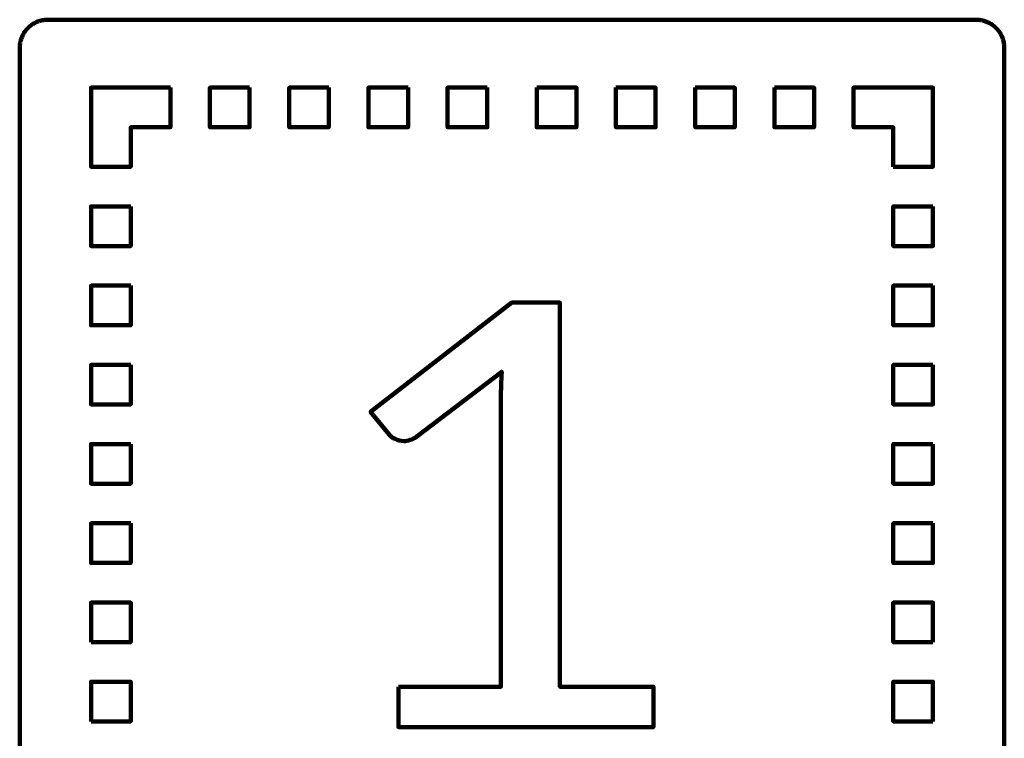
# Model space of a CAD drawing. Header units: millimetres. Extents: x -633 to 605, y -921 to 687.
# Tile 30 of 83: x 36 to 105, y -352 to -301. Entities that reach past the tile are written whole.
import ezdxf

# ---------------------------------------------------------------- set-up
doc = ezdxf.new("R2010")
doc.units = ezdxf.units.MM
doc.header["$MEASUREMENT"] = 0
doc.layers.add('Layer 1', color=7, linetype='Continuous')

msp = doc.modelspace()

# ---------------------------------------------------------------- linework, layer by layer
at = {"layer": 'Layer 1', "lineweight": 100}
for points, knots in [([(103.4676, -300.9901), (103.4676, -300.9901), (103.5306, -300.9931), (103.5306, -300.9931), (103.5306, -300.9931), (103.5306, -300.9931), (103.5936, -300.9981), (103.5936, -300.9981), (103.5936, -300.9981), (103.5936, -300.9981), (103.6566, -301.0051), (103.6566, -301.0051), (103.6566, -301.0051), (103.6566, -301.0051), (103.7196, -301.0141), (103.7196, -301.0141), (103.7196, -301.0141), (103.7196, -301.0141), (103.7816, -301.0251), (103.7816, -301.0251), (103.7816, -301.0251), (103.7816, -301.0251), (103.8436, -301.0381), (103.8436, -301.0381), (103.8436, -301.0381), (103.8436, -301.0381), (103.9056, -301.0531), (103.9056, -301.0531), (103.9056, -301.0531), (103.9056, -301.0531), (103.9666, -301.0691), (103.9666, -301.0691), (103.9666, -301.0691), (103.9666, -301.0691), (104.0266, -301.0881), (104.0266, -301.0881), (104.0266, -301.0881), (104.0266, -301.0881), (104.0866, -301.1091), (104.0866, -301.1091), (104.0866, -301.1091), (104.0866, -301.1091), (104.1456, -301.1311), (104.1456, -301.1311), (104.1456, -301.1311), (104.1456, -301.1311), (104.2036, -301.1561), (104.2036, -301.1561), (104.2036, -301.1561), (104.2036, -301.1561), (104.2616, -301.1821), (104.2616, -301.1821), (104.2616, -301.1821), (104.2616, -301.1821), (104.3186, -301.2101), (104.3186, -301.2101), (104.3186, -301.2101), (104.3186, -301.2101), (104.3736, -301.2401), (104.3736, -301.2401), (104.3736, -301.2401), (104.3736, -301.2401), (104.4286, -301.2711), (104.4286, -301.2711), (104.4286, -301.2711), (104.4286, -301.2711), (104.4826, -301.3041), (104.4826, -301.3041), (104.4826, -301.3041), (104.4826, -301.3041), (104.5356, -301.3391), (104.5356, -301.3391), (104.5356, -301.3391), (104.5356, -301.3391), (104.5866, -301.3761), (104.5866, -301.3761), (104.5866, -301.3761), (104.5866, -301.3761), (104.6376, -301.4141), (104.6376, -301.4141), (104.6376, -301.4141), (104.6376, -301.4141), (104.6866, -301.4541), (104.6866, -301.4541), (104.6866, -301.4541), (104.6866, -301.4541), (104.7346, -301.4951), (104.7346, -301.4951), (104.7346, -301.4951), (104.7346, -301.4951), (104.7806, -301.5381), (104.7806, -301.5381), (104.7806, -301.5381), (104.7806, -301.5381), (104.8266, -301.5821), (104.8266, -301.5821), (104.8266, -301.5821), (104.8266, -301.5821), (104.8696, -301.6281), (104.8696, -301.6281), (104.8696, -301.6281), (104.8696, -301.6281), (104.9126, -301.6751), (104.9126, -301.6751), (104.9126, -301.6751), (104.9126, -301.6751), (104.9526, -301.7231), (104.9526, -301.7231), (104.9526, -301.7231), (104.9526, -301.7231), (104.9926, -301.7731), (104.9926, -301.7731), (104.9926, -301.7731), (104.9926, -301.7731), (105.0296, -301.8241), (105.0296, -301.8241), (105.0296, -301.8241), (105.0296, -301.8241), (105.0656, -301.8751), (105.0656, -301.8751), (105.0656, -301.8751), (105.0656, -301.8751), (105.1006, -301.9291), (105.1006, -301.9291), (105.1006, -301.9291), (105.1006, -301.9291), (105.1326, -301.9831), (105.1326, -301.9831), (105.1326, -301.9831), (105.1326, -301.9831), (105.1636, -302.0381), (105.1636, -302.0381), (105.1636, -302.0381), (105.1636, -302.0381), (105.1936, -302.0941), (105.1936, -302.0941), (105.1936, -302.0941), (105.1936, -302.0941), (105.2206, -302.1511), (105.2206, -302.1511), (105.2206, -302.1511), (105.2206, -302.1511), (105.2466, -302.2091), (105.2466, -302.2091), (105.2466, -302.2091), (105.2466, -302.2091), (105.2696, -302.2671), (105.2696, -302.2671), (105.2696, -302.2671), (105.2696, -302.2671), (105.2916, -302.3271), (105.2916, -302.3271), (105.2916, -302.3271), (105.2916, -302.3271), (105.3116, -302.3871), (105.3116, -302.3871), (105.3116, -302.3871), (105.3116, -302.3871), (105.3296, -302.4471), (105.3296, -302.4471), (105.3296, -302.4471), (105.3296, -302.4471), (105.3456, -302.5081), (105.3456, -302.5081), (105.3456, -302.5081), (105.3456, -302.5081), (105.3606, -302.5701), (105.3606, -302.5701), (105.3606, -302.5701), (105.3606, -302.5701), (105.3726, -302.6321), (105.3726, -302.6321), (105.3726, -302.6321), (105.3726, -302.6321), (105.3826, -302.6951), (105.3826, -302.6951), (105.3826, -302.6951), (105.3826, -302.6951), (105.3916, -302.7571), (105.3916, -302.7571), (105.3916, -302.7571), (105.3916, -302.7571), (105.3976, -302.8201), (105.3976, -302.8201), (105.3976, -302.8201), (105.3976, -302.8201), (105.4016, -302.8831), (105.4016, -302.8831), (105.4016, -302.8831), (105.4016, -302.8831), (105.4046, -302.9461), (105.4046, -302.9461), (105.4046, -302.9461), (105.4046, -302.9461), (105.4046, -378.5891), (105.4046, -378.5891), (105.4046, -378.5891), (105.4046, -378.5891), (105.4036, -378.6521), (105.4036, -378.6521), (105.4036, -378.6521), (105.4036, -378.6521), (105.4006, -378.7151), (105.4006, -378.7151), (105.4006, -378.7151), (105.4006, -378.7151), (105.3956, -378.7781), (105.3956, -378.7781), (105.3956, -378.7781), (105.3956, -378.7781), (105.3886, -378.8411), (105.3886, -378.8411), (105.3886, -378.8411), (105.3886, -378.8411), (105.3796, -378.9041), (105.3796, -378.9041), (105.3796, -378.9041), (105.3796, -378.9041), (105.3686, -378.9661), (105.3686, -378.9661), (105.3686, -378.9661), (105.3686, -378.9661), (105.3556, -379.0281), (105.3556, -379.0281), (105.3556, -379.0281), (105.3556, -379.0281), (105.3406, -379.0901), (105.3406, -379.0901), (105.3406, -379.0901), (105.3406, -379.0901), (105.3246, -379.1511), (105.3246, -379.1511), (105.3246, -379.1511), (105.3246, -379.1511), (105.3056, -379.2111), (105.3056, -379.2111), (105.3056, -379.2111), (105.3056, -379.2111), (105.2846, -379.2711), (105.2846, -379.2711), (105.2846, -379.2711), (105.2846, -379.2711), (105.2626, -379.3301), (105.2626, -379.3301), (105.2626, -379.3301), (105.2626, -379.3301), (105.2376, -379.3881), (105.2376, -379.3881), (105.2376, -379.3881), (105.2376, -379.3881), (105.2116, -379.4461), (105.2116, -379.4461), (105.2116, -379.4461), (105.2116, -379.4461), (105.1836, -379.5031), (105.1836, -379.5031), (105.1836, -379.5031), (105.1836, -379.5031), (105.1536, -379.5581), (105.1536, -379.5581), (105.1536, -379.5581), (105.1536, -379.5581), (105.1226, -379.6131), (105.1226, -379.6131), (105.1226, -379.6131), (105.1226, -379.6131), (105.0896, -379.6671), (105.0896, -379.6671), (105.0896, -379.6671), (105.0896, -379.6671), (105.0546, -379.7201), (105.0546, -379.7201), (105.0546, -379.7201), (105.0546, -379.7201), (105.0176, -379.7711), (105.0176, -379.7711), (105.0176, -379.7711), (105.0176, -379.7711), (104.9796, -379.8221), (104.9796, -379.8221), (104.9796, -379.8221), (104.9796, -379.8221), (104.9396, -379.8711), (104.9396, -379.8711), (104.9396, -379.8711), (104.9396, -379.8711), (104.8986, -379.9191), (104.8986, -379.9191), (104.8986, -379.9191), (104.8986, -379.9191), (104.8556, -379.9651), (104.8556, -379.9651), (104.8556, -379.9651), (104.8556, -379.9651), (104.8116, -380.0111), (104.8116, -380.0111), (104.8116, -380.0111), (104.8116, -380.0111), (104.7656, -380.0541), (104.7656, -380.0541), (104.7656, -380.0541), (104.7656, -380.0541), (104.7186, -380.0971), (104.7186, -380.0971), (104.7186, -380.0971), (104.7186, -380.0971), (104.6706, -380.1371), (104.6706, -380.1371), (104.6706, -380.1371), (104.6706, -380.1371), (104.6206, -380.1771), (104.6206, -380.1771), (104.6206, -380.1771), (104.6206, -380.1771), (104.5696, -380.2141), (104.5696, -380.2141), (104.5696, -380.2141), (104.5696, -380.2141), (104.5186, -380.2501), (104.5186, -380.2501), (104.5186, -380.2501), (104.5186, -380.2501), (104.4646, -380.2851), (104.4646, -380.2851), (104.4646, -380.2851), (104.4646, -380.2851), (104.4106, -380.3171), (104.4106, -380.3171), (104.4106, -380.3171), (104.4106, -380.3171), (104.3556, -380.3481), (104.3556, -380.3481), (104.3556, -380.3481), (104.3556, -380.3481), (104.2996, -380.3781), (104.2996, -380.3781), (104.2996, -380.3781), (104.2996, -380.3781), (104.2426, -380.4051), (104.2426, -380.4051), (104.2426, -380.4051), (104.2426, -380.4051), (104.1846, -380.4311), (104.1846, -380.4311), (104.1846, -380.4311), (104.1846, -380.4311), (104.1266, -380.4541), (104.1266, -380.4541), (104.1266, -380.4541), (104.1266, -380.4541), (104.0666, -380.4761), (104.0666, -380.4761), (104.0666, -380.4761), (104.0666, -380.4761), (104.0066, -380.4961), (104.0066, -380.4961), (104.0066, -380.4961), (104.0066, -380.4961), (103.9466, -380.5141), (103.9466, -380.5141), (103.9466, -380.5141), (103.9466, -380.5141), (103.8856, -380.5301), (103.8856, -380.5301), (103.8856, -380.5301), (103.8856, -380.5301), (103.8236, -380.5451), (103.8236, -380.5451), (103.8236, -380.5451), (103.8236, -380.5451), (103.7616, -380.5571), (103.7616, -380.5571), (103.7616, -380.5571), (103.7616, -380.5571), (103.6986, -380.5671), (103.6986, -380.5671), (103.6986, -380.5671), (103.6986, -380.5671), (103.6366, -380.5761), (103.6366, -380.5761), (103.6366, -380.5761), (103.6366, -380.5761), (103.5736, -380.5821), (103.5736, -380.5821), (103.5736, -380.5821), (103.5736, -380.5821), (103.5106, -380.5861), (103.5106, -380.5861), (103.5106, -380.5861), (103.5106, -380.5861), (103.4476, -380.5891), (103.4476, -380.5891), (103.4476, -380.5891), (103.4476, -380.5891), (37.8046, -380.5891), (37.8046, -380.5891), (37.8046, -380.5891), (37.8046, -380.5891), (37.7416, -380.5881), (37.7416, -380.5881), (37.7416, -380.5881), (37.7416, -380.5881), (37.6786, -380.5851), (37.6786, -380.5851), (37.6786, -380.5851), (37.6786, -380.5851), (37.6156, -380.5801), (37.6156, -380.5801), (37.6156, -380.5801), (37.6156, -380.5801), (37.5526, -380.5731), (37.5526, -380.5731), (37.5526, -380.5731), (37.5526, -380.5731), (37.4896, -380.5641), (37.4896, -380.5641), (37.4896, -380.5641), (37.4896, -380.5641), (37.4276, -380.5531), (37.4276, -380.5531), (37.4276, -380.5531), (37.4276, -380.5531), (37.3656, -380.5401), (37.3656, -380.5401), (37.3656, -380.5401), (37.3656, -380.5401), (37.3036, -380.5251), (37.3036, -380.5251), (37.3036, -380.5251), (37.3036, -380.5251), (37.2426, -380.5091), (37.2426, -380.5091), (37.2426, -380.5091), (37.2426, -380.5091), (37.1826, -380.4901), (37.1826, -380.4901), (37.1826, -380.4901), (37.1826, -380.4901), (37.1226, -380.4691), (37.1226, -380.4691), (37.1226, -380.4691), (37.1226, -380.4691), (37.0636, -380.4471), (37.0636, -380.4471), (37.0636, -380.4471), (37.0636, -380.4471), (37.0056, -380.4221), (37.0056, -380.4221), (37.0056, -380.4221), (37.0056, -380.4221), (36.9476, -380.3961), (36.9476, -380.3961), (36.9476, -380.3961), (36.9476, -380.3961), (36.8906, -380.3681), (36.8906, -380.3681), (36.8906, -380.3681), (36.8906, -380.3681), (36.8356, -380.3381), (36.8356, -380.3381), (36.8356, -380.3381), (36.8356, -380.3381), (36.7806, -380.3071), (36.7806, -380.3071), (36.7806, -380.3071), (36.7806, -380.3071), (36.7266, -380.2741), (36.7266, -380.2741), (36.7266, -380.2741), (36.7266, -380.2741), (36.6736, -380.2391), (36.6736, -380.2391), (36.6736, -380.2391), (36.6736, -380.2391), (36.6226, -380.2021), (36.6226, -380.2021), (36.6226, -380.2021), (36.6226, -380.2021), (36.5716, -380.1641), (36.5716, -380.1641), (36.5716, -380.1641), (36.5716, -380.1641), (36.5226, -380.1241), (36.5226, -380.1241), (36.5226, -380.1241), (36.5226, -380.1241), (36.4746, -380.0831), (36.4746, -380.0831), (36.4746, -380.0831), (36.4746, -380.0831), (36.4286, -380.0401), (36.4286, -380.0401), (36.4286, -380.0401), (36.4286, -380.0401), (36.3826, -379.9961), (36.3826, -379.9961), (36.3826, -379.9961), (36.3826, -379.9961), (36.3396, -379.9501), (36.3396, -379.9501), (36.3396, -379.9501), (36.3396, -379.9501), (36.2966, -379.9031), (36.2966, -379.9031), (36.2966, -379.9031), (36.2966, -379.9031), (36.2566, -379.8551), (36.2566, -379.8551), (36.2566, -379.8551), (36.2566, -379.8551), (36.2166, -379.8051), (36.2166, -379.8051), (36.2166, -379.8051), (36.2166, -379.8051), (36.1796, -379.7541), (36.1796, -379.7541), (36.1796, -379.7541), (36.1796, -379.7541), (36.1436, -379.7031), (36.1436, -379.7031), (36.1436, -379.7031), (36.1436, -379.7031), (36.1086, -379.6491), (36.1086, -379.6491), (36.1086, -379.6491), (36.1086, -379.6491), (36.0766, -379.5951), (36.0766, -379.5951), (36.0766, -379.5951), (36.0766, -379.5951), (36.0456, -379.5401), (36.0456, -379.5401), (36.0456, -379.5401), (36.0456, -379.5401), (36.0156, -379.4841), (36.0156, -379.4841), (36.0156, -379.4841), (36.0156, -379.4841), (35.9886, -379.4271), (35.9886, -379.4271), (35.9886, -379.4271), (35.9886, -379.4271), (35.9626, -379.3691), (35.9626, -379.3691), (35.9626, -379.3691), (35.9626, -379.3691), (35.9396, -379.3111), (35.9396, -379.3111), (35.9396, -379.3111), (35.9396, -379.3111), (35.9176, -379.2511), (35.9176, -379.2511), (35.9176, -379.2511), (35.9176, -379.2511), (35.8976, -379.1911), (35.8976, -379.1911), (35.8976, -379.1911), (35.8976, -379.1911), (35.8796, -379.1311), (35.8796, -379.1311), (35.8796, -379.1311), (35.8796, -379.1311), (35.8636, -379.0701), (35.8636, -379.0701), (35.8636, -379.0701), (35.8636, -379.0701), (35.8486, -379.0081), (35.8486, -379.0081), (35.8486, -379.0081), (35.8486, -379.0081), (35.8366, -378.9461), (35.8366, -378.9461), (35.8366, -378.9461), (35.8366, -378.9461), (35.8266, -378.8831), (35.8266, -378.8831), (35.8266, -378.8831), (35.8266, -378.8831), (35.8176, -378.8211), (35.8176, -378.8211), (35.8176, -378.8211), (35.8176, -378.8211), (35.8116, -378.7581), (35.8116, -378.7581), (35.8116, -378.7581), (35.8116, -378.7581), (35.8076, -378.6951), (35.8076, -378.6951), (35.8076, -378.6951), (35.8076, -378.6951), (35.8046, -378.6321), (35.8046, -378.6321), (35.8046, -378.6321), (35.8046, -378.6321), (35.8046, -302.9891), (35.8046, -302.9891), (35.8046, -302.9891), (35.8046, -302.9891), (35.8056, -302.9261), (35.8056, -302.9261), (35.8056, -302.9261), (35.8056, -302.9261), (35.8086, -302.8631), (35.8086, -302.8631), (35.8086, -302.8631), (35.8086, -302.8631), (35.8136, -302.8001), (35.8136, -302.8001), (35.8136, -302.8001), (35.8136, -302.8001), (35.8206, -302.7371), (35.8206, -302.7371), (35.8206, -302.7371), (35.8206, -302.7371), (35.8296, -302.6741), (35.8296, -302.6741), (35.8296, -302.6741), (35.8296, -302.6741), (35.8406, -302.6121), (35.8406, -302.6121), (35.8406, -302.6121), (35.8406, -302.6121), (35.8536, -302.5501), (35.8536, -302.5501), (35.8536, -302.5501), (35.8536, -302.5501), (35.8686, -302.4881), (35.8686, -302.4881), (35.8686, -302.4881), (35.8686, -302.4881), (35.8846, -302.4271), (35.8846, -302.4271), (35.8846, -302.4271), (35.8846, -302.4271), (35.9036, -302.3671), (35.9036, -302.3671), (35.9036, -302.3671), (35.9036, -302.3671), (35.9246, -302.3071), (35.9246, -302.3071), (35.9246, -302.3071), (35.9246, -302.3071), (35.9466, -302.2481), (35.9466, -302.2481), (35.9466, -302.2481), (35.9466, -302.2481), (35.9716, -302.1901), (35.9716, -302.1901), (35.9716, -302.1901), (35.9716, -302.1901), (35.9976, -302.1321), (35.9976, -302.1321), (35.9976, -302.1321), (35.9976, -302.1321), (36.0256, -302.0751), (36.0256, -302.0751), (36.0256, -302.0751), (36.0256, -302.0751), (36.0556, -302.0201), (36.0556, -302.0201), (36.0556, -302.0201), (36.0556, -302.0201), (36.0866, -301.9651), (36.0866, -301.9651), (36.0866, -301.9651), (36.0866, -301.9651), (36.1196, -301.9111), (36.1196, -301.9111), (36.1196, -301.9111), (36.1196, -301.9111), (36.1546, -301.8581), (36.1546, -301.8581), (36.1546, -301.8581), (36.1546, -301.8581), (36.1916, -301.8071), (36.1916, -301.8071), (36.1916, -301.8071), (36.1916, -301.8071), (36.2296, -301.7561), (36.2296, -301.7561), (36.2296, -301.7561), (36.2296, -301.7561), (36.2696, -301.7071), (36.2696, -301.7071), (36.2696, -301.7071), (36.2696, -301.7071), (36.3106, -301.6591), (36.3106, -301.6591), (36.3106, -301.6591), (36.3106, -301.6591), (36.3536, -301.6131), (36.3536, -301.6131), (36.3536, -301.6131), (36.3536, -301.6131), (36.3976, -301.5671), (36.3976, -301.5671), (36.3976, -301.5671), (36.3976, -301.5671), (36.4436, -301.5241), (36.4436, -301.5241), (36.4436, -301.5241), (36.4436, -301.5241), (36.4906, -301.4811), (36.4906, -301.4811), (36.4906, -301.4811), (36.4906, -301.4811), (36.5386, -301.4411), (36.5386, -301.4411), (36.5386, -301.4411), (36.5386, -301.4411), (36.5886, -301.4011), (36.5886, -301.4011), (36.5886, -301.4011), (36.5886, -301.4011), (36.6396, -301.3641), (36.6396, -301.3641), (36.6396, -301.3641), (36.6396, -301.3641), (36.6906, -301.3281), (36.6906, -301.3281), (36.6906, -301.3281), (36.6906, -301.3281), (36.7446, -301.2931), (36.7446, -301.2931), (36.7446, -301.2931), (36.7446, -301.2931), (36.7986, -301.2611), (36.7986, -301.2611), (36.7986, -301.2611), (36.7986, -301.2611), (36.8536, -301.2301), (36.8536, -301.2301), (36.8536, -301.2301), (36.8536, -301.2301), (36.9096, -301.2001), (36.9096, -301.2001), (36.9096, -301.2001), (36.9096, -301.2001), (36.9666, -301.1731), (36.9666, -301.1731), (36.9666, -301.1731), (36.9666, -301.1731), (37.0246, -301.1471), (37.0246, -301.1471), (37.0246, -301.1471), (37.0246, -301.1471), (37.0826, -301.1241), (37.0826, -301.1241), (37.0826, -301.1241), (37.0826, -301.1241), (37.1426, -301.1021), (37.1426, -301.1021), (37.1426, -301.1021), (37.1426, -301.1021), (37.2026, -301.0821), (37.2026, -301.0821), (37.2026, -301.0821), (37.2026, -301.0821), (37.2626, -301.0641), (37.2626, -301.0641), (37.2626, -301.0641), (37.2626, -301.0641), (37.3236, -301.0481), (37.3236, -301.0481), (37.3236, -301.0481), (37.3236, -301.0481), (37.3856, -301.0331), (37.3856, -301.0331), (37.3856, -301.0331), (37.3856, -301.0331), (37.4476, -301.0211), (37.4476, -301.0211), (37.4476, -301.0211), (37.4476, -301.0211), (37.5106, -301.0111), (37.5106, -301.0111), (37.5106, -301.0111), (37.5106, -301.0111), (37.5726, -301.0021), (37.5726, -301.0021), (37.5726, -301.0021), (37.5726, -301.0021), (37.6356, -300.9961), (37.6356, -300.9961), (37.6356, -300.9961), (37.6356, -300.9961), (37.6986, -300.9921), (37.6986, -300.9921), (37.6986, -300.9921), (37.6986, -300.9921), (37.7616, -300.9891), (37.7616, -300.9891), (37.7616, -300.9891), (37.7616, -300.9891), (103.4046, -300.9891), (103.4046, -300.9891), (103.4046, -300.9891), (103.4046, -300.9891), (103.4676, -300.9901), (103.4676, -300.9901)], [0, 0, 0, 0, 0.0049751, 0.0049751, 0.0049751, 0.0049751, 0.0099502, 0.0099502, 0.0099502, 0.0099502, 0.0149254, 0.0149254, 0.0149254, 0.0149254, 0.0199005, 0.0199005, 0.0199005, 0.0199005, 0.0248756, 0.0248756, 0.0248756, 0.0248756, 0.0298507, 0.0298507, 0.0298507, 0.0298507, 0.0348259, 0.0348259, 0.0348259, 0.0348259, 0.039801, 0.039801, 0.039801, 0.039801, 0.0447761, 0.0447761, 0.0447761, 0.0447761, 0.0497512, 0.0497512, 0.0497512, 0.0497512, 0.0547264, 0.0547264, 0.0547264, 0.0547264, 0.0597015, 0.0597015, 0.0597015, 0.0597015, 0.0646766, 0.0646766, 0.0646766, 0.0646766, 0.0696517, 0.0696517, 0.0696517, 0.0696517, 0.0746269, 0.0746269, 0.0746269, 0.0746269, 0.079602, 0.079602, 0.079602, 0.079602, 0.0845771, 0.0845771, 0.0845771, 0.0845771, 0.0895522, 0.0895522, 0.0895522, 0.0895522, 0.0945274, 0.0945274, 0.0945274, 0.0945274, 0.0995025, 0.0995025, 0.0995025, 0.0995025, 0.1044776, 0.1044776, 0.1044776, 0.1044776, 0.1094527, 0.1094527, 0.1094527, 0.1094527, 0.1144279, 0.1144279, 0.1144279, 0.1144279, 0.119403, 0.119403, 0.119403, 0.119403, 0.1243781, 0.1243781, 0.1243781, 0.1243781, 0.1293532, 0.1293532, 0.1293532, 0.1293532, 0.1343284, 0.1343284, 0.1343284, 0.1343284, 0.1393035, 0.1393035, 0.1393035, 0.1393035, 0.1442786, 0.1442786, 0.1442786, 0.1442786, 0.1492537, 0.1492537, 0.1492537, 0.1492537, 0.1542289, 0.1542289, 0.1542289, 0.1542289, 0.159204, 0.159204, 0.159204, 0.159204, 0.1641791, 0.1641791, 0.1641791, 0.1641791, 0.1691542, 0.1691542, 0.1691542, 0.1691542, 0.1741294, 0.1741294, 0.1741294, 0.1741294, 0.1791045, 0.1791045, 0.1791045, 0.1791045, 0.1840796, 0.1840796, 0.1840796, 0.1840796, 0.1890547, 0.1890547, 0.1890547, 0.1890547, 0.1940299, 0.1940299, 0.1940299, 0.1940299, 0.199005, 0.199005, 0.199005, 0.199005, 0.2039801, 0.2039801, 0.2039801, 0.2039801, 0.2089552, 0.2089552, 0.2089552, 0.2089552, 0.2139303, 0.2139303, 0.2139303, 0.2139303, 0.2189055, 0.2189055, 0.2189055, 0.2189055, 0.2238806, 0.2238806, 0.2238806, 0.2238806, 0.2288557, 0.2288557, 0.2288557, 0.2288557, 0.2338308, 0.2338308, 0.2338308, 0.2338308, 0.238806, 0.238806, 0.238806, 0.238806, 0.2437811, 0.2437811, 0.2437811, 0.2437811, 0.2487562, 0.2487562, 0.2487562, 0.2487562, 0.2537313, 0.2537313, 0.2537313, 0.2537313, 0.2587065, 0.2587065, 0.2587065, 0.2587065, 0.2636816, 0.2636816, 0.2636816, 0.2636816, 0.2686567, 0.2686567, 0.2686567, 0.2686567, 0.2736318, 0.2736318, 0.2736318, 0.2736318, 0.278607, 0.278607, 0.278607, 0.278607, 0.2835821, 0.2835821, 0.2835821, 0.2835821, 0.2885572, 0.2885572, 0.2885572, 0.2885572, 0.2935323, 0.2935323, 0.2935323, 0.2935323, 0.2985075, 0.2985075, 0.2985075, 0.2985075, 0.3034826, 0.3034826, 0.3034826, 0.3034826, 0.3084577, 0.3084577, 0.3084577, 0.3084577, 0.3134328, 0.3134328, 0.3134328, 0.3134328, 0.318408, 0.318408, 0.318408, 0.318408, 0.3233831, 0.3233831, 0.3233831, 0.3233831, 0.3283582, 0.3283582, 0.3283582, 0.3283582, 0.3333333, 0.3333333, 0.3333333, 0.3333333, 0.3383085, 0.3383085, 0.3383085, 0.3383085, 0.3432836, 0.3432836, 0.3432836, 0.3432836, 0.3482587, 0.3482587, 0.3482587, 0.3482587, 0.3532338, 0.3532338, 0.3532338, 0.3532338, 0.358209, 0.358209, 0.358209, 0.358209, 0.3631841, 0.3631841, 0.3631841, 0.3631841, 0.3681592, 0.3681592, 0.3681592, 0.3681592, 0.3731343, 0.3731343, 0.3731343, 0.3731343, 0.3781095, 0.3781095, 0.3781095, 0.3781095, 0.3830846, 0.3830846, 0.3830846, 0.3830846, 0.3880597, 0.3880597, 0.3880597, 0.3880597, 0.3930348, 0.3930348, 0.3930348, 0.3930348, 0.39801, 0.39801, 0.39801, 0.39801, 0.4029851, 0.4029851, 0.4029851, 0.4029851, 0.4079602, 0.4079602, 0.4079602, 0.4079602, 0.4129353, 0.4129353, 0.4129353, 0.4129353, 0.4179104, 0.4179104, 0.4179104, 0.4179104, 0.4228856, 0.4228856, 0.4228856, 0.4228856, 0.4278607, 0.4278607, 0.4278607, 0.4278607, 0.4328358, 0.4328358, 0.4328358, 0.4328358, 0.4378109, 0.4378109, 0.4378109, 0.4378109, 0.4427861, 0.4427861, 0.4427861, 0.4427861, 0.4477612, 0.4477612, 0.4477612, 0.4477612, 0.4527363, 0.4527363, 0.4527363, 0.4527363, 0.4577114, 0.4577114, 0.4577114, 0.4577114, 0.4626866, 0.4626866, 0.4626866, 0.4626866, 0.4676617, 0.4676617, 0.4676617, 0.4676617, 0.4726368, 0.4726368, 0.4726368, 0.4726368, 0.4776119, 0.4776119, 0.4776119, 0.4776119, 0.4825871, 0.4825871, 0.4825871, 0.4825871, 0.4875622, 0.4875622, 0.4875622, 0.4875622, 0.4925373, 0.4925373, 0.4925373, 0.4925373, 0.4975124, 0.4975124, 0.4975124, 0.4975124, 0.5024876, 0.5024876, 0.5024876, 0.5024876, 0.5074627, 0.5074627, 0.5074627, 0.5074627, 0.5124378, 0.5124378, 0.5124378, 0.5124378, 0.5174129, 0.5174129, 0.5174129, 0.5174129, 0.5223881, 0.5223881, 0.5223881, 0.5223881, 0.5273632, 0.5273632, 0.5273632, 0.5273632, 0.5323383, 0.5323383, 0.5323383, 0.5323383, 0.5373134, 0.5373134, 0.5373134, 0.5373134, 0.5422886, 0.5422886, 0.5422886, 0.5422886, 0.5472637, 0.5472637, 0.5472637, 0.5472637, 0.5522388, 0.5522388, 0.5522388, 0.5522388, 0.5572139, 0.5572139, 0.5572139, 0.5572139, 0.5621891, 0.5621891, 0.5621891, 0.5621891, 0.5671642, 0.5671642, 0.5671642, 0.5671642, 0.5721393, 0.5721393, 0.5721393, 0.5721393, 0.5771144, 0.5771144, 0.5771144, 0.5771144, 0.5820896, 0.5820896, 0.5820896, 0.5820896, 0.5870647, 0.5870647, 0.5870647, 0.5870647, 0.5920398, 0.5920398, 0.5920398, 0.5920398, 0.5970149, 0.5970149, 0.5970149, 0.5970149, 0.60199, 0.60199, 0.60199, 0.60199, 0.6069652, 0.6069652, 0.6069652, 0.6069652, 0.6119403, 0.6119403, 0.6119403, 0.6119403, 0.6169154, 0.6169154, 0.6169154, 0.6169154, 0.6218905, 0.6218905, 0.6218905, 0.6218905, 0.6268657, 0.6268657, 0.6268657, 0.6268657, 0.6318408, 0.6318408, 0.6318408, 0.6318408, 0.6368159, 0.6368159, 0.6368159, 0.6368159, 0.641791, 0.641791, 0.641791, 0.641791, 0.6467662, 0.6467662, 0.6467662, 0.6467662, 0.6517413, 0.6517413, 0.6517413, 0.6517413, 0.6567164, 0.6567164, 0.6567164, 0.6567164, 0.6616915, 0.6616915, 0.6616915, 0.6616915, 0.6666667, 0.6666667, 0.6666667, 0.6666667, 0.6716418, 0.6716418, 0.6716418, 0.6716418, 0.6766169, 0.6766169, 0.6766169, 0.6766169, 0.681592, 0.681592, 0.681592, 0.681592, 0.6865672, 0.6865672, 0.6865672, 0.6865672, 0.6915423, 0.6915423, 0.6915423, 0.6915423, 0.6965174, 0.6965174, 0.6965174, 0.6965174, 0.7014925, 0.7014925, 0.7014925, 0.7014925, 0.7064677, 0.7064677, 0.7064677, 0.7064677, 0.7114428, 0.7114428, 0.7114428, 0.7114428, 0.7164179, 0.7164179, 0.7164179, 0.7164179, 0.721393, 0.721393, 0.721393, 0.721393, 0.7263682, 0.7263682, 0.7263682, 0.7263682, 0.7313433, 0.7313433, 0.7313433, 0.7313433, 0.7363184, 0.7363184, 0.7363184, 0.7363184, 0.7412935, 0.7412935, 0.7412935, 0.7412935, 0.7462687, 0.7462687, 0.7462687, 0.7462687, 0.7512438, 0.7512438, 0.7512438, 0.7512438, 0.7562189, 0.7562189, 0.7562189, 0.7562189, 0.761194, 0.761194, 0.761194, 0.761194, 0.7661692, 0.7661692, 0.7661692, 0.7661692, 0.7711443, 0.7711443, 0.7711443, 0.7711443, 0.7761194, 0.7761194, 0.7761194, 0.7761194, 0.7810945, 0.7810945, 0.7810945, 0.7810945, 0.7860697, 0.7860697, 0.7860697, 0.7860697, 0.7910448, 0.7910448, 0.7910448, 0.7910448, 0.7960199, 0.7960199, 0.7960199, 0.7960199, 0.800995, 0.800995, 0.800995, 0.800995, 0.8059701, 0.8059701, 0.8059701, 0.8059701, 0.8109453, 0.8109453, 0.8109453, 0.8109453, 0.8159204, 0.8159204, 0.8159204, 0.8159204, 0.8208955, 0.8208955, 0.8208955, 0.8208955, 0.8258706, 0.8258706, 0.8258706, 0.8258706, 0.8308458, 0.8308458, 0.8308458, 0.8308458, 0.8358209, 0.8358209, 0.8358209, 0.8358209, 0.840796, 0.840796, 0.840796, 0.840796, 0.8457711, 0.8457711, 0.8457711, 0.8457711, 0.8507463, 0.8507463, 0.8507463, 0.8507463, 0.8557214, 0.8557214, 0.8557214, 0.8557214, 0.8606965, 0.8606965, 0.8606965, 0.8606965, 0.8656716, 0.8656716, 0.8656716, 0.8656716, 0.8706468, 0.8706468, 0.8706468, 0.8706468, 0.8756219, 0.8756219, 0.8756219, 0.8756219, 0.880597, 0.880597, 0.880597, 0.880597, 0.8855721, 0.8855721, 0.8855721, 0.8855721, 0.8905473, 0.8905473, 0.8905473, 0.8905473, 0.8955224, 0.8955224, 0.8955224, 0.8955224, 0.9004975, 0.9004975, 0.9004975, 0.9004975, 0.9054726, 0.9054726, 0.9054726, 0.9054726, 0.9104478, 0.9104478, 0.9104478, 0.9104478, 0.9154229, 0.9154229, 0.9154229, 0.9154229, 0.920398, 0.920398, 0.920398, 0.920398, 0.9253731, 0.9253731, 0.9253731, 0.9253731, 0.9303483, 0.9303483, 0.9303483, 0.9303483, 0.9353234, 0.9353234, 0.9353234, 0.9353234, 0.9402985, 0.9402985, 0.9402985, 0.9402985, 0.9452736, 0.9452736, 0.9452736, 0.9452736, 0.9502488, 0.9502488, 0.9502488, 0.9502488, 0.9552239, 0.9552239, 0.9552239, 0.9552239, 0.960199, 0.960199, 0.960199, 0.960199, 0.9651741, 0.9651741, 0.9651741, 0.9651741, 0.9701493, 0.9701493, 0.9701493, 0.9701493, 0.9751244, 0.9751244, 0.9751244, 0.9751244, 0.9800995, 0.9800995, 0.9800995, 0.9800995, 0.9850746, 0.9850746, 0.9850746, 0.9850746, 0.9900498, 0.9900498, 0.9900498, 0.9900498, 1, 1, 1, 1]), ([(46.4546, -305.7891), (46.4546, -305.7891), (40.8546, -305.7891), (40.8546, -305.7891), (40.8546, -305.7891), (40.8546, -305.7891), (40.8546, -311.3891), (40.8546, -311.3891), (40.8546, -311.3891), (40.8546, -311.3891), (43.6546, -311.3891), (43.6546, -311.3891), (43.6546, -311.3891), (43.6546, -311.3891), (43.6546, -308.5891), (43.6546, -308.5891), (43.6546, -308.5891), (43.6546, -308.5891), (46.4546, -308.5891), (46.4546, -308.5891), (46.4546, -308.5891), (46.4546, -308.5891), (46.4546, -305.7891), (46.4546, -305.7891)], [0, 0, 0, 0, 0.1428571, 0.1428571, 0.1428571, 0.1428571, 0.2857143, 0.2857143, 0.2857143, 0.2857143, 0.4285714, 0.4285714, 0.4285714, 0.4285714, 0.5714286, 0.5714286, 0.5714286, 0.5714286, 0.7142857, 0.7142857, 0.7142857, 0.7142857, 1, 1, 1, 1]), ([(52.0546, -305.7891), (52.0546, -305.7891), (49.2546, -305.7891), (49.2546, -305.7891), (49.2546, -305.7891), (49.2546, -305.7891), (49.2546, -308.5891), (49.2546, -308.5891), (49.2546, -308.5891), (49.2546, -308.5891), (52.0546, -308.5891), (52.0546, -308.5891), (52.0546, -308.5891), (52.0546, -308.5891), (52.0546, -305.7891), (52.0546, -305.7891)], [0, 0, 0, 0, 0.2, 0.2, 0.2, 0.2, 0.4, 0.4, 0.4, 0.4, 0.6, 0.6, 0.6, 0.6, 1, 1, 1, 1]), ([(57.6546, -305.7891), (57.6546, -305.7891), (54.8546, -305.7891), (54.8546, -305.7891), (54.8546, -305.7891), (54.8546, -305.7891), (54.8546, -308.5891), (54.8546, -308.5891), (54.8546, -308.5891), (54.8546, -308.5891), (57.6546, -308.5891), (57.6546, -308.5891), (57.6546, -308.5891), (57.6546, -308.5891), (57.6546, -305.7891), (57.6546, -305.7891)], [0, 0, 0, 0, 0.2, 0.2, 0.2, 0.2, 0.4, 0.4, 0.4, 0.4, 0.6, 0.6, 0.6, 0.6, 1, 1, 1, 1]), ([(63.2546, -305.7891), (63.2546, -305.7891), (60.4546, -305.7891), (60.4546, -305.7891), (60.4546, -305.7891), (60.4546, -305.7891), (60.4546, -308.5891), (60.4546, -308.5891), (60.4546, -308.5891), (60.4546, -308.5891), (63.2546, -308.5891), (63.2546, -308.5891), (63.2546, -308.5891), (63.2546, -308.5891), (63.2546, -305.7891), (63.2546, -305.7891)], [0, 0, 0, 0, 0.2, 0.2, 0.2, 0.2, 0.4, 0.4, 0.4, 0.4, 0.6, 0.6, 0.6, 0.6, 1, 1, 1, 1]), ([(68.8546, -305.7891), (68.8546, -305.7891), (66.0546, -305.7891), (66.0546, -305.7891), (66.0546, -305.7891), (66.0546, -305.7891), (66.0546, -308.5891), (66.0546, -308.5891), (66.0546, -308.5891), (66.0546, -308.5891), (68.8546, -308.5891), (68.8546, -308.5891), (68.8546, -308.5891), (68.8546, -308.5891), (68.8546, -305.7891), (68.8546, -305.7891)], [0, 0, 0, 0, 0.2, 0.2, 0.2, 0.2, 0.4, 0.4, 0.4, 0.4, 0.6, 0.6, 0.6, 0.6, 1, 1, 1, 1]), ([(72.3546, -305.7891), (72.3546, -305.7891), (75.1546, -305.7891), (75.1546, -305.7891), (75.1546, -305.7891), (75.1546, -305.7891), (75.1546, -308.5891), (75.1546, -308.5891), (75.1546, -308.5891), (75.1546, -308.5891), (72.3546, -308.5891), (72.3546, -308.5891), (72.3546, -308.5891), (72.3546, -308.5891), (72.3546, -305.7891), (72.3546, -305.7891)], [0, 0, 0, 0, 0.2, 0.2, 0.2, 0.2, 0.4, 0.4, 0.4, 0.4, 0.6, 0.6, 0.6, 0.6, 1, 1, 1, 1]), ([(77.9546, -305.7891), (77.9546, -305.7891), (80.7546, -305.7891), (80.7546, -305.7891), (80.7546, -305.7891), (80.7546, -305.7891), (80.7546, -308.5891), (80.7546, -308.5891), (80.7546, -308.5891), (80.7546, -308.5891), (77.9546, -308.5891), (77.9546, -308.5891), (77.9546, -308.5891), (77.9546, -308.5891), (77.9546, -305.7891), (77.9546, -305.7891)], [0, 0, 0, 0, 0.2, 0.2, 0.2, 0.2, 0.4, 0.4, 0.4, 0.4, 0.6, 0.6, 0.6, 0.6, 1, 1, 1, 1]), ([(83.5546, -305.7891), (83.5546, -305.7891), (86.3546, -305.7891), (86.3546, -305.7891), (86.3546, -305.7891), (86.3546, -305.7891), (86.3546, -308.5891), (86.3546, -308.5891), (86.3546, -308.5891), (86.3546, -308.5891), (83.5546, -308.5891), (83.5546, -308.5891), (83.5546, -308.5891), (83.5546, -308.5891), (83.5546, -305.7891), (83.5546, -305.7891)], [0, 0, 0, 0, 0.2, 0.2, 0.2, 0.2, 0.4, 0.4, 0.4, 0.4, 0.6, 0.6, 0.6, 0.6, 1, 1, 1, 1]), ([(89.1546, -305.7891), (89.1546, -305.7891), (91.9546, -305.7891), (91.9546, -305.7891), (91.9546, -305.7891), (91.9546, -305.7891), (91.9546, -308.5891), (91.9546, -308.5891), (91.9546, -308.5891), (91.9546, -308.5891), (89.1546, -308.5891), (89.1546, -308.5891), (89.1546, -308.5891), (89.1546, -308.5891), (89.1546, -305.7891), (89.1546, -305.7891)], [0, 0, 0, 0, 0.2, 0.2, 0.2, 0.2, 0.4, 0.4, 0.4, 0.4, 0.6, 0.6, 0.6, 0.6, 1, 1, 1, 1]), ([(97.5546, -311.3891), (97.5546, -311.3891), (100.3546, -311.3891), (100.3546, -311.3891), (100.3546, -311.3891), (100.3546, -311.3891), (100.3546, -305.7891), (100.3546, -305.7891), (100.3546, -305.7891), (100.3546, -305.7891), (94.7546, -305.7891), (94.7546, -305.7891), (94.7546, -305.7891), (94.7546, -305.7891), (94.7546, -308.5891), (94.7546, -308.5891), (94.7546, -308.5891), (94.7546, -308.5891), (97.5546, -308.5891), (97.5546, -308.5891), (97.5546, -308.5891), (97.5546, -308.5891), (97.5546, -311.3891), (97.5546, -311.3891)], [0, 0, 0, 0, 0.1428571, 0.1428571, 0.1428571, 0.1428571, 0.2857143, 0.2857143, 0.2857143, 0.2857143, 0.4285714, 0.4285714, 0.4285714, 0.4285714, 0.5714286, 0.5714286, 0.5714286, 0.5714286, 0.7142857, 0.7142857, 0.7142857, 0.7142857, 1, 1, 1, 1]), ([(43.6546, -314.1891), (43.6546, -314.1891), (40.8546, -314.1891), (40.8546, -314.1891), (40.8546, -314.1891), (40.8546, -314.1891), (40.8546, -316.9891), (40.8546, -316.9891), (40.8546, -316.9891), (40.8546, -316.9891), (43.6546, -316.9891), (43.6546, -316.9891), (43.6546, -316.9891), (43.6546, -316.9891), (43.6546, -314.1891), (43.6546, -314.1891)], [0, 0, 0, 0, 0.2, 0.2, 0.2, 0.2, 0.4, 0.4, 0.4, 0.4, 0.6, 0.6, 0.6, 0.6, 1, 1, 1, 1]), ([(100.3546, -314.1891), (100.3546, -314.1891), (97.5546, -314.1891), (97.5546, -314.1891), (97.5546, -314.1891), (97.5546, -314.1891), (97.5546, -316.9891), (97.5546, -316.9891), (97.5546, -316.9891), (97.5546, -316.9891), (100.3546, -316.9891), (100.3546, -316.9891), (100.3546, -316.9891), (100.3546, -316.9891), (100.3546, -314.1891), (100.3546, -314.1891)], [0, 0, 0, 0, 0.2, 0.2, 0.2, 0.2, 0.4, 0.4, 0.4, 0.4, 0.6, 0.6, 0.6, 0.6, 1, 1, 1, 1]), ([(43.6546, -319.7891), (43.6546, -319.7891), (40.8546, -319.7891), (40.8546, -319.7891), (40.8546, -319.7891), (40.8546, -319.7891), (40.8546, -322.5891), (40.8546, -322.5891), (40.8546, -322.5891), (40.8546, -322.5891), (43.6546, -322.5891), (43.6546, -322.5891), (43.6546, -322.5891), (43.6546, -322.5891), (43.6546, -319.7891), (43.6546, -319.7891)], [0, 0, 0, 0, 0.2, 0.2, 0.2, 0.2, 0.4, 0.4, 0.4, 0.4, 0.6, 0.6, 0.6, 0.6, 1, 1, 1, 1]), ([(100.3546, -319.7891), (100.3546, -319.7891), (97.5546, -319.7891), (97.5546, -319.7891), (97.5546, -319.7891), (97.5546, -319.7891), (97.5546, -322.5891), (97.5546, -322.5891), (97.5546, -322.5891), (97.5546, -322.5891), (100.3546, -322.5891), (100.3546, -322.5891), (100.3546, -322.5891), (100.3546, -322.5891), (100.3546, -319.7891), (100.3546, -319.7891)], [0, 0, 0, 0, 0.2, 0.2, 0.2, 0.2, 0.4, 0.4, 0.4, 0.4, 0.6, 0.6, 0.6, 0.6, 1, 1, 1, 1]), ([(43.6546, -325.3891), (43.6546, -325.3891), (40.8546, -325.3891), (40.8546, -325.3891), (40.8546, -325.3891), (40.8546, -325.3891), (40.8546, -328.1891), (40.8546, -328.1891), (40.8546, -328.1891), (40.8546, -328.1891), (43.6546, -328.1891), (43.6546, -328.1891), (43.6546, -328.1891), (43.6546, -328.1891), (43.6546, -325.3891), (43.6546, -325.3891)], [0, 0, 0, 0, 0.2, 0.2, 0.2, 0.2, 0.4, 0.4, 0.4, 0.4, 0.6, 0.6, 0.6, 0.6, 1, 1, 1, 1]), ([(100.3546, -325.3891), (100.3546, -325.3891), (97.5546, -325.3891), (97.5546, -325.3891), (97.5546, -325.3891), (97.5546, -325.3891), (97.5546, -328.1891), (97.5546, -328.1891), (97.5546, -328.1891), (97.5546, -328.1891), (100.3546, -328.1891), (100.3546, -328.1891), (100.3546, -328.1891), (100.3546, -328.1891), (100.3546, -325.3891), (100.3546, -325.3891)], [0, 0, 0, 0, 0.2, 0.2, 0.2, 0.2, 0.4, 0.4, 0.4, 0.4, 0.6, 0.6, 0.6, 0.6, 1, 1, 1, 1]), ([(43.6546, -330.9891), (43.6546, -330.9891), (40.8546, -330.9891), (40.8546, -330.9891), (40.8546, -330.9891), (40.8546, -330.9891), (40.8546, -333.7891), (40.8546, -333.7891), (40.8546, -333.7891), (40.8546, -333.7891), (43.6546, -333.7891), (43.6546, -333.7891), (43.6546, -333.7891), (43.6546, -333.7891), (43.6546, -330.9891), (43.6546, -330.9891)], [0, 0, 0, 0, 0.2, 0.2, 0.2, 0.2, 0.4, 0.4, 0.4, 0.4, 0.6, 0.6, 0.6, 0.6, 1, 1, 1, 1]), ([(100.3546, -330.9891), (100.3546, -330.9891), (97.5546, -330.9891), (97.5546, -330.9891), (97.5546, -330.9891), (97.5546, -330.9891), (97.5546, -333.7891), (97.5546, -333.7891), (97.5546, -333.7891), (97.5546, -333.7891), (100.3546, -333.7891), (100.3546, -333.7891), (100.3546, -333.7891), (100.3546, -333.7891), (100.3546, -330.9891), (100.3546, -330.9891)], [0, 0, 0, 0, 0.2, 0.2, 0.2, 0.2, 0.4, 0.4, 0.4, 0.4, 0.6, 0.6, 0.6, 0.6, 1, 1, 1, 1]), ([(43.6546, -336.5891), (43.6546, -336.5891), (40.8546, -336.5891), (40.8546, -336.5891), (40.8546, -336.5891), (40.8546, -336.5891), (40.8546, -339.3891), (40.8546, -339.3891), (40.8546, -339.3891), (40.8546, -339.3891), (43.6546, -339.3891), (43.6546, -339.3891), (43.6546, -339.3891), (43.6546, -339.3891), (43.6546, -336.5891), (43.6546, -336.5891)], [0, 0, 0, 0, 0.2, 0.2, 0.2, 0.2, 0.4, 0.4, 0.4, 0.4, 0.6, 0.6, 0.6, 0.6, 1, 1, 1, 1]), ([(100.3546, -336.5891), (100.3546, -336.5891), (97.5546, -336.5891), (97.5546, -336.5891), (97.5546, -336.5891), (97.5546, -336.5891), (97.5546, -339.3891), (97.5546, -339.3891), (97.5546, -339.3891), (97.5546, -339.3891), (100.3546, -339.3891), (100.3546, -339.3891), (100.3546, -339.3891), (100.3546, -339.3891), (100.3546, -336.5891), (100.3546, -336.5891)], [0, 0, 0, 0, 0.2, 0.2, 0.2, 0.2, 0.4, 0.4, 0.4, 0.4, 0.6, 0.6, 0.6, 0.6, 1, 1, 1, 1]), ([(40.8546, -344.9891), (40.8546, -344.9891), (43.6546, -344.9891), (43.6546, -344.9891), (43.6546, -344.9891), (43.6546, -344.9891), (43.6546, -342.1891), (43.6546, -342.1891), (43.6546, -342.1891), (43.6546, -342.1891), (40.8546, -342.1891), (40.8546, -342.1891), (40.8546, -342.1891), (40.8546, -342.1891), (40.8546, -344.9891), (40.8546, -344.9891)], [0, 0, 0, 0, 0.2, 0.2, 0.2, 0.2, 0.4, 0.4, 0.4, 0.4, 0.6, 0.6, 0.6, 0.6, 1, 1, 1, 1]), ([(100.3546, -344.9891), (100.3546, -344.9891), (97.5546, -344.9891), (97.5546, -344.9891), (97.5546, -344.9891), (97.5546, -344.9891), (97.5546, -342.1891), (97.5546, -342.1891), (97.5546, -342.1891), (97.5546, -342.1891), (100.3546, -342.1891), (100.3546, -342.1891), (100.3546, -342.1891), (100.3546, -342.1891), (100.3546, -344.9891), (100.3546, -344.9891)], [0, 0, 0, 0, 0.2, 0.2, 0.2, 0.2, 0.4, 0.4, 0.4, 0.4, 0.6, 0.6, 0.6, 0.6, 1, 1, 1, 1]), ([(40.8546, -350.5891), (40.8546, -350.5891), (43.6546, -350.5891), (43.6546, -350.5891), (43.6546, -350.5891), (43.6546, -350.5891), (43.6546, -347.7891), (43.6546, -347.7891), (43.6546, -347.7891), (43.6546, -347.7891), (40.8546, -347.7891), (40.8546, -347.7891), (40.8546, -347.7891), (40.8546, -347.7891), (40.8546, -350.5891), (40.8546, -350.5891)], [0, 0, 0, 0, 0.2, 0.2, 0.2, 0.2, 0.4, 0.4, 0.4, 0.4, 0.6, 0.6, 0.6, 0.6, 1, 1, 1, 1]), ([(100.3546, -350.5891), (100.3546, -350.5891), (97.5546, -350.5891), (97.5546, -350.5891), (97.5546, -350.5891), (97.5546, -350.5891), (97.5546, -347.7891), (97.5546, -347.7891), (97.5546, -347.7891), (97.5546, -347.7891), (100.3546, -347.7891), (100.3546, -347.7891), (100.3546, -347.7891), (100.3546, -347.7891), (100.3546, -350.5891), (100.3546, -350.5891)], [0, 0, 0, 0, 0.2, 0.2, 0.2, 0.2, 0.4, 0.4, 0.4, 0.4, 0.6, 0.6, 0.6, 0.6, 1, 1, 1, 1])]:
    msp.add_open_spline(points, degree=3, knots=knots, dxfattribs=at)
at = {"layer": 'Layer 1', "color": 52, "lineweight": 200}
msp.add_open_spline([(62.5806, -348.1437), (62.5806, -348.1437), (69.8197, -348.1437), (69.8197, -348.1437), (69.8197, -348.1437), (69.8197, -348.1437), (69.8197, -327.7325), (69.8197, -327.7325), (69.8197, -327.7325), (69.8197, -327.1295), (69.8382, -326.51), (69.8751, -325.874), (69.8751, -325.874), (69.8751, -325.874), (63.8733, -330.4628), (63.8733, -330.4628), (63.8733, -330.4628), (63.7255, -330.5725), (63.5716, -330.6492), (63.4116, -330.6931), (63.4116, -330.6931), (63.2515, -330.7479), (63.1038, -330.7753), (62.9684, -330.7753), (62.9684, -330.7753), (62.7345, -330.7753), (62.5251, -330.726), (62.3405, -330.6273), (62.3405, -330.6273), (62.1435, -330.5396), (62.0019, -330.4354), (61.9157, -330.3148), (61.9157, -330.3148), (61.9157, -330.3148), (60.6046, -328.7029), (60.6046, -328.7029), (60.6046, -328.7029), (60.6046, -328.7029), (70.5953, -320.9891), (70.5953, -320.9891), (70.5953, -320.9891), (70.5953, -320.9891), (73.9933, -320.9891), (73.9933, -320.9891), (73.9933, -320.9891), (73.9933, -320.9891), (73.9933, -348.1437), (73.9933, -348.1437), (73.9933, -348.1437), (73.9933, -348.1437), (80.6046, -348.1437), (80.6046, -348.1437), (80.6046, -348.1437), (80.6046, -348.1437), (80.6046, -350.9891), (80.6046, -350.9891), (80.6046, -350.9891), (80.6046, -350.9891), (62.5806, -350.9891), (62.5806, -350.9891), (62.5806, -350.9891), (62.5806, -350.9891), (62.5806, -348.1437), (62.5806, -348.1437)], degree=3, knots=[0, 0, 0, 0, 0.0588235, 0.0588235, 0.0588235, 0.0588235, 0.1176471, 0.1176471, 0.1176471, 0.1176471, 0.1764706, 0.1764706, 0.1764706, 0.1764706, 0.2352941, 0.2352941, 0.2352941, 0.2352941, 0.2941176, 0.2941176, 0.2941176, 0.2941176, 0.3529412, 0.3529412, 0.3529412, 0.3529412, 0.4117647, 0.4117647, 0.4117647, 0.4117647, 0.4705882, 0.4705882, 0.4705882, 0.4705882, 0.5294118, 0.5294118, 0.5294118, 0.5294118, 0.5882353, 0.5882353, 0.5882353, 0.5882353, 0.6470588, 0.6470588, 0.6470588, 0.6470588, 0.7058824, 0.7058824, 0.7058824, 0.7058824, 0.7647059, 0.7647059, 0.7647059, 0.7647059, 0.8235294, 0.8235294, 0.8235294, 0.8235294, 0.8823529, 0.8823529, 0.8823529, 0.8823529, 1, 1, 1, 1], dxfattribs=at)

doc.saveas('drawing.dxf')
